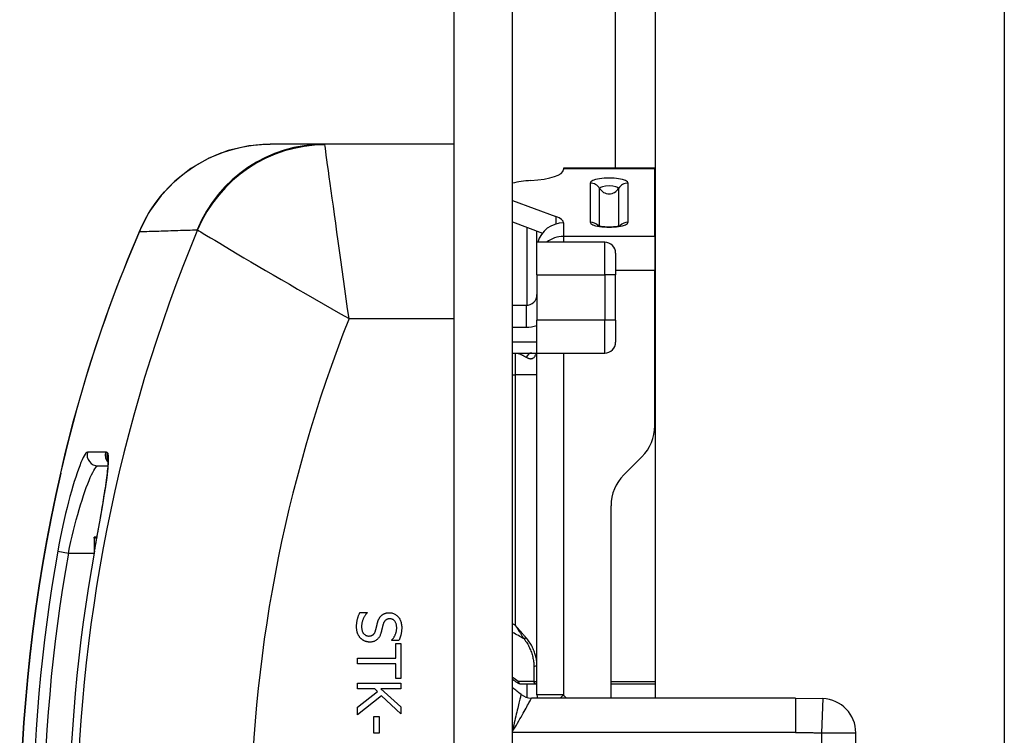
# Model space of a CAD drawing. Header units: inches. Extents: x 2.3 to 58.5, y 3.7 to 32.
# Tile 24 of 48: x 2.311 to 3.2, y 19.953 to 20.599. Entities that reach past the tile are written whole.
import ezdxf

# ---------------------------------------------------------------- set-up
doc = ezdxf.new("R2010")
doc.units = ezdxf.units.IN
doc.header["$MEASUREMENT"] = 0
doc.layers.add('Visible Edges(ANSI)', color=7, linetype='Continuous', lineweight=25)
doc.layers.add('Visible Tangent Edges(ANSI)', color=7, linetype='Continuous', lineweight=25)

msp = doc.modelspace()

# ---------------------------------------------------------------- linework, layer by layer
at = {"layer": 'Visible Edges(ANSI)'}
for p, q in [((2.7026, 22.71601), (2.7026, 7.00801)), ((2.7556, 7.00801), (2.7556, 22.71601)), ((2.8846, 19.98701), (2.8846, 22.37305)), ((3.19956, 22.37305), (3.19956, 7.35097)), ((2.58588, 20.48701), (2.53664, 20.48701)), ((2.7026, 20.48701), (2.58588, 20.48701)), ((2.80161, 20.46544), (2.80161, 20.46463)), ((2.8839, 20.46544), (2.80161, 20.46544)), ((2.8839, 20.46544), (2.8839, 20.46463)), ((2.80161, 20.46463), (2.80161, 20.46398)), ((2.8839, 20.40378), (2.8839, 20.46463)), ((2.7556, 20.4362), (2.79457, 20.42169)), ((2.7556, 20.4168), (2.78254, 20.40677)), ((2.76869, 20.34139), (2.76869, 20.41193)), ((2.8839, 20.40378), (2.8839, 20.37298)), ((2.83875, 20.39847), (2.7776, 20.39847)), ((2.7776, 20.36894), (2.7776, 20.39847)), ((2.8486, 20.38863), (2.8486, 20.36894)), ((2.7776, 20.36894), (2.7776, 20.328)), ((2.8486, 20.328), (2.8486, 20.36894)), ((2.8839, 20.23265), (2.8839, 20.37298)), ((2.76775, 20.34134), (2.7556, 20.34134)), ((2.7776, 20.29847), (2.7776, 20.328)), ((2.8486, 20.328), (2.8486, 20.30831)), ((2.7556, 20.29847), (2.7776, 20.29847)), ((2.7776, 20.27878), (2.7776, 20.29847)), ((2.7776, 20.29847), (2.83875, 20.29847)), ((2.7776, 20.25571), (2.7776, 20.27878)), ((2.7776, 20.1376), (2.7776, 20.25571)), ((2.85606, 20.1885), (2.87236, 20.20481)), ((2.38118, 20.19666), (2.39027, 20.19666)), ((2.84453, 19.98701), (2.84453, 20.16067)), ((2.7776, 20.01707), (2.7776, 20.1376)), ((2.37779, 20.13134), (2.37779, 20.13217)), ((2.3804, 20.13217), (2.37779, 20.13217)), ((2.37779, 20.13134), (2.37779, 20.12085)), ((2.37835, 20.12085), (2.37779, 20.12085)), ((2.37779, 20.12085), (2.37779, 20.11777)), ((2.61778, 20.06433), (2.62435, 20.06433)), ((2.62435, 20.06433), (2.62435, 20.06395)), ((2.64669, 20.03909), (2.64669, 20.03948)), ((2.65294, 20.03909), (2.64669, 20.03909)), ((2.65013, 20.02304), (2.65013, 20.03625)), ((2.65013, 20.03625), (2.65479, 20.03625)), ((2.65479, 20.03625), (2.65479, 20.0046)), ((2.61542, 20.01781), (2.61542, 20.02304)), ((2.61542, 20.02304), (2.65013, 20.02304)), ((2.65013, 20.01781), (2.61542, 20.01781)), ((2.65013, 20.0046), (2.65013, 20.01781)), ((2.7776, 20.00312), (2.7776, 20.01707)), ((2.65479, 20.0046), (2.65013, 20.0046)), ((2.7776, 20.00215), (2.7776, 20.00312)), ((2.61542, 19.99538), (2.61542, 20.00062)), ((2.61542, 20.00062), (2.65479, 20.00062)), ((2.63115, 19.99538), (2.61542, 19.99538)), ((2.63373, 19.99309), (2.63115, 19.99538)), ((2.65479, 19.99538), (2.6367, 19.99538)), ((2.6367, 19.99538), (2.65479, 19.97924)), ((2.65479, 20.00062), (2.65479, 19.99538)), ((2.76279, 19.99981), (2.77563, 19.99981)), ((2.76869, 19.98754), (2.76869, 19.99981)), ((2.77563, 19.99981), (2.7776, 19.99981)), ((2.7776, 19.98982), (2.7776, 20.00215)), ((2.84453, 19.99981), (2.8846, 19.99981)), ((2.61542, 19.9787), (2.63373, 19.99309)), ((2.63721, 19.98916), (2.61542, 19.9719)), ((2.65479, 19.97286), (2.63721, 19.98916)), ((3.01089, 19.98701), (2.77262, 19.98701)), ((3.01089, 19.98701), (3.03564, 19.98653)), ((2.61542, 19.9719), (2.61542, 19.9787)), ((2.65479, 19.97924), (2.65479, 19.97286)), ((2.63026, 19.95547), (2.63026, 19.97037)), ((2.63026, 19.97037), (2.63504, 19.97037)), ((2.63504, 19.97037), (2.63504, 19.95547)), ((2.63504, 19.95547), (2.63026, 19.95547)), ((3.06549, 19.76847), (3.06549, 19.95555))]:
    msp.add_line(p, q, dxfattribs=at)
at = {"layer": 'Visible Edges(ANSI)', "flags": 128}
for points in [[(2.53664, 20.48701), (2.51735, 20.48552), (2.49872, 20.48119), (2.48125, 20.47428), (2.46513, 20.465), (2.45071, 20.45368), (2.43815, 20.44056), (2.4276, 20.42586), (2.41922, 20.40978)], [(2.83191, 20.41377), (2.83295, 20.41343), (2.83549, 20.41292), (2.83891, 20.41254), (2.84275, 20.41241), (2.8466, 20.41254), (2.85002, 20.41292), (2.85256, 20.41343), (2.8536, 20.41377)], [(2.41922, 20.40978), (2.40835, 20.38392), (2.39795, 20.35749), (2.38805, 20.33054), (2.3787, 20.30316), (2.36992, 20.27538), (2.36175, 20.2472), (2.35421, 20.21873), (2.34734, 20.19005)], [(2.39034, 20.20277), (2.3904, 20.20206), (2.39043, 20.20028), (2.39009, 20.19444), (2.38918, 20.18617), (2.38774, 20.17584)], [(2.37814, 20.11968), (2.38087, 20.13481), (2.38345, 20.14953), (2.38577, 20.16332), (2.38774, 20.17584)], [(2.61472, 20.05141), (2.61473, 20.05211), (2.61474, 20.0528), (2.61477, 20.05347), (2.61482, 20.05412), (2.61487, 20.05475), (2.61494, 20.05536), (2.61502, 20.05596), (2.61512, 20.05654), (2.61522, 20.0571), (2.61534, 20.05765), (2.61547, 20.05817), (2.61561, 20.05868), (2.61576, 20.05918), (2.61592, 20.05967), (2.61608, 20.06016), (2.61625, 20.06064), (2.61642, 20.06112), (2.6166, 20.06159), (2.61678, 20.06206), (2.61697, 20.06252), (2.61717, 20.06298), (2.61737, 20.06344), (2.61757, 20.06388), (2.61778, 20.06433)], [(2.62435, 20.06395), (2.62396, 20.06351), (2.62358, 20.06307), (2.62321, 20.06261), (2.62286, 20.06215), (2.62252, 20.06167), (2.6222, 20.06119), (2.62189, 20.0607), (2.6216, 20.0602), (2.62133, 20.05968), (2.62107, 20.05916), (2.62082, 20.05863), (2.62059, 20.05809), (2.62038, 20.05755), (2.62018, 20.05701), (2.62, 20.05647), (2.61984, 20.05594), (2.61971, 20.05541), (2.61958, 20.05488), (2.61948, 20.05436), (2.6194, 20.05384), (2.61933, 20.05332), (2.61929, 20.05281), (2.61926, 20.0523), (2.61925, 20.05179)], [(2.63364, 20.05498), (2.63373, 20.05532), (2.63383, 20.05565), (2.63393, 20.05597), (2.63403, 20.05629), (2.63414, 20.05661), (2.63425, 20.05691), (2.63436, 20.05722), (2.63448, 20.05751), (2.6346, 20.0578), (2.63473, 20.05808), (2.63486, 20.05836), (2.63499, 20.05863), (2.63513, 20.0589), (2.63528, 20.05916), (2.63543, 20.05942), (2.63559, 20.05967), (2.63576, 20.05991), (2.63593, 20.06015), (2.63611, 20.06039), (2.6363, 20.06062), (2.63649, 20.06084), (2.63669, 20.06106), (2.6369, 20.06128), (2.63712, 20.06149)], [(2.63712, 20.06149), (2.63734, 20.06169), (2.63756, 20.06188), (2.6378, 20.06206), (2.63804, 20.06224), (2.63828, 20.06241), (2.63854, 20.06257), (2.63879, 20.06272), (2.63906, 20.06286), (2.63933, 20.063), (2.63961, 20.06313), (2.63989, 20.06326), (2.64018, 20.06337), (2.64047, 20.06348), (2.64078, 20.06358), (2.64109, 20.06366), (2.64141, 20.06374), (2.64174, 20.06381), (2.64207, 20.06387), (2.64241, 20.06393), (2.64276, 20.06397), (2.64312, 20.064), (2.64348, 20.06402), (2.64385, 20.06404), (2.64423, 20.06404)], [(2.64477, 20.05859), (2.64437, 20.05858), (2.64397, 20.05855), (2.64359, 20.0585), (2.64323, 20.05844), (2.64287, 20.05836), (2.64254, 20.05825), (2.64221, 20.05814), (2.6419, 20.058), (2.64161, 20.05784), (2.64132, 20.05767), (2.64106, 20.05747), (2.6408, 20.05726), (2.64056, 20.05703), (2.64033, 20.05679), (2.64011, 20.05653), (2.6399, 20.05625), (2.63971, 20.05596), (2.63952, 20.05565), (2.63935, 20.05532), (2.63918, 20.05498), (2.63903, 20.05462), (2.63889, 20.05425), (2.63876, 20.05386), (2.63865, 20.05345)], [(2.64423, 20.06404), (2.64502, 20.06402), (2.64578, 20.06394), (2.64653, 20.06381), (2.64725, 20.06363), (2.64795, 20.06339), (2.64863, 20.06311), (2.64929, 20.06277), (2.64992, 20.06238), (2.65054, 20.06194), (2.65113, 20.06145), (2.6517, 20.0609), (2.65225, 20.06031), (2.65277, 20.05967), (2.65324, 20.05901), (2.65367, 20.05831), (2.65405, 20.05759), (2.65439, 20.05684), (2.65468, 20.05607), (2.65493, 20.05526), (2.65513, 20.05442), (2.65529, 20.05356), (2.6554, 20.05267), (2.65547, 20.05175), (2.65549, 20.0508)], [(2.65096, 20.05045), (2.65095, 20.05105), (2.65091, 20.05162), (2.65086, 20.05218), (2.65077, 20.05272), (2.65067, 20.05324), (2.65054, 20.05374), (2.65038, 20.05422), (2.6502, 20.05468), (2.65, 20.05513), (2.64978, 20.05555), (2.64953, 20.05595), (2.64926, 20.05634), (2.64896, 20.0567), (2.64866, 20.05702), (2.64834, 20.05732), (2.648, 20.05759), (2.64765, 20.05782), (2.64728, 20.05802), (2.6469, 20.0582), (2.6465, 20.05834), (2.64609, 20.05845), (2.64567, 20.05852), (2.64523, 20.05857), (2.64477, 20.05859)], [(2.61829, 20.04113), (2.61801, 20.04145), (2.61774, 20.04178), (2.61748, 20.04211), (2.61723, 20.04245), (2.617, 20.04279), (2.61677, 20.04314), (2.61655, 20.0435), (2.61635, 20.04387), (2.61616, 20.04424), (2.61597, 20.04463), (2.6158, 20.04501), (2.61564, 20.04541), (2.6155, 20.04582), (2.61536, 20.04624), (2.61524, 20.04668), (2.61513, 20.04714), (2.61503, 20.04761), (2.61495, 20.04811), (2.61488, 20.04861), (2.61482, 20.04914), (2.61478, 20.04968), (2.61474, 20.05024), (2.61473, 20.05081), (2.61472, 20.05141)], [(2.61925, 20.05179), (2.61926, 20.05108), (2.6193, 20.0504), (2.61936, 20.04975), (2.61945, 20.04913), (2.61956, 20.04854), (2.6197, 20.04798), (2.61986, 20.04745), (2.62005, 20.04695), (2.62026, 20.04648), (2.6205, 20.04603), (2.62076, 20.04562), (2.62105, 20.04523), (2.62136, 20.04488), (2.62169, 20.04456), (2.62203, 20.04426), (2.62238, 20.044), (2.62276, 20.04377), (2.62315, 20.04357), (2.62355, 20.0434), (2.62397, 20.04326), (2.62441, 20.04316), (2.62486, 20.04308), (2.62534, 20.04303), (2.62582, 20.04302)], [(2.62582, 20.04302), (2.62621, 20.04302), (2.62658, 20.04305), (2.62695, 20.04309), (2.6273, 20.04315), (2.62763, 20.04322), (2.62796, 20.04331), (2.62827, 20.04341), (2.62857, 20.04353), (2.62886, 20.04367), (2.62914, 20.04383), (2.6294, 20.04399), (2.62965, 20.04418), (2.62989, 20.04438), (2.63012, 20.04461), (2.63034, 20.04485), (2.63055, 20.04511), (2.63075, 20.04539), (2.63093, 20.04568), (2.63111, 20.046), (2.63128, 20.04634), (2.63144, 20.04669), (2.63159, 20.04706), (2.63172, 20.04746), (2.63185, 20.04787)], [(2.63185, 20.04787), (2.63194, 20.04817), (2.63202, 20.04846), (2.6321, 20.04876), (2.63217, 20.04904), (2.63225, 20.04933), (2.63232, 20.04961), (2.63239, 20.04988), (2.63246, 20.05016), (2.63253, 20.05042), (2.63259, 20.05069), (2.63265, 20.05095), (2.63271, 20.0512), (2.63277, 20.05146), (2.63284, 20.05173), (2.6329, 20.052), (2.63297, 20.05229), (2.63304, 20.05259), (2.63312, 20.0529), (2.6332, 20.05322), (2.63328, 20.05355), (2.63337, 20.05389), (2.63345, 20.05425), (2.63354, 20.05461), (2.63364, 20.05498)], [(2.63865, 20.05345), (2.63857, 20.05317), (2.63849, 20.05288), (2.63842, 20.05257), (2.63834, 20.05226), (2.63825, 20.05194), (2.63817, 20.0516), (2.63808, 20.05126), (2.63799, 20.0509), (2.63791, 20.05054), (2.63781, 20.05016), (2.63772, 20.04978), (2.63763, 20.04938), (2.63753, 20.04899), (2.63744, 20.0486), (2.63735, 20.04823), (2.63725, 20.04787), (2.63716, 20.04752), (2.63708, 20.04718), (2.63699, 20.04685), (2.6369, 20.04653), (2.63682, 20.04623), (2.63674, 20.04593), (2.63665, 20.04565), (2.63657, 20.04538)], [(2.64669, 20.03948), (2.64697, 20.0398), (2.64725, 20.04013), (2.64752, 20.04048), (2.64779, 20.04085), (2.64805, 20.04123), (2.6483, 20.04162), (2.64855, 20.04203), (2.64879, 20.04245), (2.64902, 20.04289), (2.64925, 20.04334), (2.64947, 20.04381), (2.64969, 20.04429), (2.64989, 20.04478), (2.65008, 20.04528), (2.65024, 20.04578), (2.6504, 20.04628), (2.65053, 20.04679), (2.65064, 20.0473), (2.65074, 20.04781), (2.65082, 20.04833), (2.65088, 20.04886), (2.65093, 20.04938), (2.65095, 20.04992), (2.65096, 20.05045)], [(2.65549, 20.0508), (2.65549, 20.05025), (2.65547, 20.04971), (2.65545, 20.04917), (2.65542, 20.04863), (2.65538, 20.0481), (2.65533, 20.04758), (2.65527, 20.04706), (2.6552, 20.04655), (2.65512, 20.04604), (2.65504, 20.04554), (2.65494, 20.04504), (2.65484, 20.04455), (2.65473, 20.04406), (2.6546, 20.04358), (2.65447, 20.04311), (2.65434, 20.04264), (2.65419, 20.04217), (2.65404, 20.04172), (2.65387, 20.04126), (2.6537, 20.04082), (2.65353, 20.04038), (2.65334, 20.03994), (2.65314, 20.03952), (2.65294, 20.03909)], [(2.62665, 20.03756), (2.62626, 20.03757), (2.62588, 20.03759), (2.62549, 20.03762), (2.62511, 20.03767), (2.62473, 20.03772), (2.62435, 20.0378), (2.62397, 20.03788), (2.62359, 20.03798), (2.62321, 20.03809), (2.62284, 20.03821), (2.62246, 20.03835), (2.62209, 20.0385), (2.62172, 20.03866), (2.62136, 20.03884), (2.62101, 20.03902), (2.62067, 20.03921), (2.62034, 20.03942), (2.62002, 20.03963), (2.61971, 20.03986), (2.61941, 20.04009), (2.61912, 20.04034), (2.61883, 20.04059), (2.61856, 20.04086), (2.61829, 20.04113)], [(2.63657, 20.04538), (2.63636, 20.04472), (2.63612, 20.04409), (2.63587, 20.04349), (2.6356, 20.04292), (2.63532, 20.04238), (2.63501, 20.04187), (2.63469, 20.04139), (2.63435, 20.04094), (2.634, 20.04052), (2.63362, 20.04013), (2.63323, 20.03977), (2.63282, 20.03944), (2.6324, 20.03914), (2.63196, 20.03887), (2.6315, 20.03862), (2.63103, 20.0384), (2.63054, 20.0382), (2.63003, 20.03803), (2.62951, 20.03789), (2.62897, 20.03777), (2.62841, 20.03768), (2.62784, 20.03761), (2.62725, 20.03757), (2.62665, 20.03756)]]:
    msp.add_lwpolyline(points, dxfattribs=at)
at = {"layer": 'Visible Edges(ANSI)'}
for centre, radius, start, end in [((2.87561, 20.39451), 0.03, 72.57349, 73.97107), ((2.83875, 20.38863), 0.00984, 0, 90), ((2.76775, 20.35119), 0.00984, 270, 0), ((2.83875, 20.30831), 0.00984, 270, 0), ((2.84453, 20.23265), 0.03937, 315, 0), ((3.79146, 19.86201), 1.48092, 167.20209, 192.79791), ((2.8839, 20.16067), 0.03937, 135, 180), ((3.79146, 19.86201), 1.43662, 169.66757, 190.33243), ((2.65949, 19.86201), 0.17126, 54.10139, 55.86149), ((2.65949, 19.86201), 0.165, 51.05756, 54.37439), ((2.76279, 20.00473), 0.00492, 234.10139, 270), ((2.77563, 20.00178), 0.00197, 270, 0), ((2.77262, 20.00201), 0.015, 231.05756, 270), ((2.80161, 19.98982), 0.02402, 180, 186.70485), ((3.03449, 19.95555), 0.031, 0, 87.86362)]:
    msp.add_arc(centre, radius, start, end, dxfattribs=at)
for centre, major_axis, ratio, start_param, end_param in [((2.76224, 20.46398), (0.03937, 0), 0.258819, 4.965069, 6.283185), ((2.78193, 20.44425), (-0.03937, 0), 0.258819, 4.965069, 5.444982), ((2.76224, 20.41587), (0.03937, 0), 0.258819, 0, 0.607396), ((2.80161, 20.39267), (-0.02402, 0), 0.965926, 4.712389, 6.030629)]:
    msp.add_ellipse(centre, major_axis=major_axis, ratio=ratio, start_param=start_param, end_param=end_param, dxfattribs=at)
at = {"layer": 'Visible Tangent Edges(ANSI)'}
for p, q in [((2.8486, 20.46544), (2.8486, 22.71601)), ((2.8839, 20.46463), (2.80161, 20.46463)), ((2.82559, 20.45189), (2.82559, 20.41652)), ((2.85991, 20.41652), (2.85991, 20.45189)), ((2.83417, 20.41315), (2.83417, 20.44704)), ((2.85133, 20.44704), (2.85133, 20.41315)), ((2.79457, 20.42169), (2.79457, 20.41485)), ((2.80161, 20.41587), (2.80161, 20.40378)), ((2.7776, 20.39847), (2.7776, 20.40861)), ((2.8839, 20.40378), (2.80161, 20.40378)), ((2.80161, 20.40378), (2.80161, 20.39847)), ((2.83875, 20.36894), (2.83875, 20.39847)), ((2.7776, 20.36894), (2.83875, 20.36894)), ((2.8486, 20.36894), (2.83875, 20.36894)), ((2.83875, 20.36894), (2.83875, 20.328)), ((2.8839, 20.37298), (2.8486, 20.37298)), ((2.76775, 20.34134), (2.76775, 20.32166)), ((2.60791, 20.32953), (2.7026, 20.32953)), ((2.83875, 20.328), (2.7776, 20.328)), ((2.8486, 20.328), (2.83875, 20.328)), ((2.83875, 20.29847), (2.83875, 20.328)), ((2.7556, 20.32166), (2.76775, 20.32166)), ((2.7776, 20.30831), (2.7556, 20.30831)), ((2.75791, 20.29847), (2.75791, 20.27878)), ((2.80161, 20.29847), (2.80161, 19.98982)), ((2.7556, 20.27878), (2.75791, 20.27878)), ((2.7776, 20.27878), (2.75791, 20.27878)), ((2.75791, 20.27878), (2.75791, 20.05283)), ((2.38796, 20.20885), (2.37165, 20.20883)), ((2.34756, 20.19), (2.34734, 20.19005)), ((2.38025, 20.13134), (2.37779, 20.13134)), ((2.34492, 20.11964), (2.35457, 20.11792)), ((2.37818, 20.11968), (2.37814, 20.11968)), ((2.35457, 20.11792), (2.37779, 20.11792)), ((2.75991, 20.00074), (2.76075, 20.00191)), ((2.77474, 20.00204), (2.76075, 20.00191)), ((2.8846, 20.00178), (2.84453, 20.00178)), ((2.80161, 19.98982), (2.7776, 19.98982)), ((2.79855, 19.98701), (2.80161, 19.98982)), ((3.01089, 19.98701), (3.01089, 19.95601)), ((3.03564, 19.98653), (3.03449, 19.95555)), ((3.01089, 19.95601), (2.7556, 19.95601)), ((3.03449, 19.95555), (3.03449, 19.76847)), ((3.03449, 19.95555), (3.06549, 19.95555))]:
    msp.add_line(p, q, dxfattribs=at)
at = {"layer": 'Visible Tangent Edges(ANSI)', "flags": 128}
for points in [[(2.41874, 20.40804), (2.4212, 20.4136), (2.42394, 20.41904), (2.42693, 20.42435), (2.43018, 20.42952), (2.43367, 20.43454), (2.43741, 20.43939), (2.44138, 20.44407), (2.44557, 20.44856), (2.44999, 20.45285), (2.45464, 20.45695), (2.4595, 20.46083), (2.46457, 20.4645), (2.46982, 20.46792), (2.47525, 20.4711), (2.48085, 20.47402), (2.4866, 20.47667), (2.49249, 20.47903), (2.49852, 20.4811), (2.50467, 20.48288), (2.51094, 20.48435), (2.51729, 20.48551), (2.52372, 20.48634), (2.53018, 20.48684), (2.53664, 20.48701)], [(2.5861, 20.48641), (2.58609, 20.48646), (2.58609, 20.48651), (2.58608, 20.48655), (2.58607, 20.4866), (2.58606, 20.48664), (2.58606, 20.48668), (2.58605, 20.48671), (2.58604, 20.48675), (2.58603, 20.48678), (2.58602, 20.48681), (2.58601, 20.48684), (2.58601, 20.48686), (2.586, 20.48689), (2.58599, 20.48691), (2.58598, 20.48693), (2.58597, 20.48695), (2.58596, 20.48696), (2.58595, 20.48697), (2.58594, 20.48699), (2.58593, 20.487), (2.58592, 20.487), (2.58591, 20.48701), (2.5859, 20.48701), (2.58588, 20.48701)], [(2.60791, 20.32953), (2.60666, 20.33845), (2.60541, 20.34737), (2.60416, 20.35628), (2.60293, 20.36513), (2.6017, 20.37389), (2.6005, 20.38254), (2.59931, 20.39105), (2.59815, 20.39941), (2.59701, 20.40761), (2.59589, 20.41561), (2.59481, 20.42338), (2.59377, 20.4309), (2.59277, 20.43811), (2.59182, 20.44499), (2.59092, 20.45149), (2.59008, 20.45759), (2.5893, 20.46323), (2.58859, 20.46835), (2.58796, 20.47294), (2.58741, 20.47694), (2.58694, 20.48033), (2.58656, 20.48306), (2.58628, 20.4851), (2.5861, 20.48641)], [(2.34756, 20.19), (2.34975, 20.1995), (2.35203, 20.20898), (2.35437, 20.21845), (2.35679, 20.22789), (2.35928, 20.23731), (2.36185, 20.2467), (2.36448, 20.25605), (2.36718, 20.26537), (2.36994, 20.27465), (2.37278, 20.28389), (2.37567, 20.29308), (2.37863, 20.30223), (2.38166, 20.31133), (2.38474, 20.32039), (2.38789, 20.3294), (2.3911, 20.33837), (2.39437, 20.34728), (2.39769, 20.35614), (2.40107, 20.36495), (2.40451, 20.37369), (2.40799, 20.38238), (2.41152, 20.391), (2.41511, 20.39955), (2.41874, 20.40804)], [(2.41874, 20.40804), (2.4209, 20.4081), (2.42306, 20.40817), (2.42523, 20.40824), (2.4274, 20.40831), (2.42956, 20.40838), (2.43173, 20.40845), (2.4339, 20.40851), (2.43607, 20.40858), (2.43824, 20.40865), (2.44041, 20.40872), (2.44258, 20.40879), (2.44475, 20.40886), (2.44692, 20.40893), (2.4491, 20.409), (2.45127, 20.40907), (2.45344, 20.40914), (2.45562, 20.40921), (2.45779, 20.40929), (2.45997, 20.40936), (2.46215, 20.40943), (2.46432, 20.4095), (2.4665, 20.40957), (2.46868, 20.40964), (2.47086, 20.40972)], [(2.47086, 20.40972), (2.47087, 20.40972), (2.47088, 20.40972), (2.47089, 20.40972), (2.4709, 20.40971), (2.47091, 20.40971), (2.47092, 20.40971), (2.47093, 20.40971), (2.47094, 20.40971), (2.47095, 20.4097), (2.47096, 20.4097), (2.47097, 20.40969), (2.47098, 20.40969), (2.47099, 20.40968), (2.471, 20.40968), (2.47101, 20.40967), (2.47102, 20.40966), (2.47102, 20.40966), (2.47103, 20.40965), (2.47104, 20.40964), (2.47105, 20.40963), (2.47106, 20.40962), (2.47106, 20.40961), (2.47107, 20.4096), (2.47108, 20.40959)], [(2.47108, 20.40959), (2.47221, 20.4089), (2.47398, 20.40784), (2.47635, 20.40641), (2.47928, 20.40465), (2.48275, 20.40256), (2.48673, 20.40018), (2.49117, 20.39752), (2.49606, 20.3946), (2.50136, 20.39144), (2.50702, 20.38808), (2.513, 20.38453), (2.51927, 20.38082), (2.52581, 20.37696), (2.53259, 20.37298), (2.53956, 20.36889), (2.54671, 20.36472), (2.55401, 20.36047), (2.56146, 20.35615), (2.56902, 20.35177), (2.57669, 20.34736), (2.58444, 20.34291), (2.59225, 20.33844), (2.60008, 20.33398), (2.60791, 20.32953)], [(2.75791, 20.29847), (2.75834, 20.29846), (2.75877, 20.29843), (2.75921, 20.29838), (2.75964, 20.29832), (2.76007, 20.29823), (2.7605, 20.29814), (2.76093, 20.29802), (2.76135, 20.29789), (2.76178, 20.29774), (2.7622, 20.29759), (2.76263, 20.29741), (2.76305, 20.29723), (2.76347, 20.29704), (2.76389, 20.29684), (2.7643, 20.29664), (2.76471, 20.29642), (2.76512, 20.2962), (2.76553, 20.29598), (2.76593, 20.29576), (2.76633, 20.29553), (2.76673, 20.29531), (2.76712, 20.29508), (2.76751, 20.29485), (2.76789, 20.29463)], [(2.76789, 20.29463), (2.7684, 20.29434), (2.7689, 20.2941), (2.76939, 20.29388), (2.76988, 20.2937), (2.77037, 20.29356), (2.77085, 20.29345), (2.77131, 20.29338), (2.77177, 20.29334), (2.77222, 20.29335), (2.77265, 20.2934), (2.77308, 20.29349), (2.77348, 20.29362), (2.77388, 20.29379), (2.77425, 20.29401), (2.77461, 20.29427), (2.77495, 20.29457), (2.77527, 20.29492), (2.77557, 20.29531), (2.77585, 20.29574), (2.77611, 20.29621), (2.77634, 20.29672), (2.77656, 20.29727), (2.77675, 20.29785), (2.77692, 20.29847)], [(2.37165, 20.20883), (2.37108, 20.20863), (2.37041, 20.20804), (2.36966, 20.20707), (2.36882, 20.20573), (2.36791, 20.20402), (2.36692, 20.20195), (2.36587, 20.19952), (2.36476, 20.19676), (2.3636, 20.19366), (2.36239, 20.19025), (2.36114, 20.18654), (2.35986, 20.18255), (2.35857, 20.17831), (2.35726, 20.17381), (2.35594, 20.16909), (2.35462, 20.16415), (2.3533, 20.15902), (2.35201, 20.15373), (2.35074, 20.1483), (2.3495, 20.14274), (2.34829, 20.13706), (2.34711, 20.13129), (2.34599, 20.12547), (2.34492, 20.11964)], [(2.38791, 20.17653), (2.38827, 20.17898), (2.38862, 20.18136), (2.38894, 20.18366), (2.38923, 20.18587), (2.3895, 20.18799), (2.38975, 20.19003), (2.38997, 20.19197), (2.39017, 20.19381), (2.39033, 20.19555), (2.39047, 20.19719), (2.39058, 20.19872), (2.39067, 20.20016), (2.39072, 20.20149), (2.39075, 20.20272), (2.39075, 20.20384), (2.39072, 20.20485), (2.39065, 20.20574), (2.39056, 20.20653), (2.39044, 20.2072), (2.39029, 20.20776), (2.39011, 20.2082), (2.3899, 20.20852), (2.38965, 20.20872), (2.38938, 20.2088)], [(2.38938, 20.2088), (2.38932, 20.20881), (2.38927, 20.20881), (2.38921, 20.20881), (2.38915, 20.20882), (2.38909, 20.20882), (2.38903, 20.20883), (2.38897, 20.20883), (2.38891, 20.20883), (2.38885, 20.20883), (2.38879, 20.20884), (2.38873, 20.20884), (2.38867, 20.20884), (2.38862, 20.20884), (2.38856, 20.20884), (2.3885, 20.20885), (2.38844, 20.20885), (2.38838, 20.20885), (2.38832, 20.20885), (2.38826, 20.20885), (2.3882, 20.20885), (2.38814, 20.20885), (2.38808, 20.20885), (2.38802, 20.20885), (2.38796, 20.20885)], [(2.35457, 20.11792), (2.35564, 20.12307), (2.35675, 20.12821), (2.35792, 20.1333), (2.35912, 20.13832), (2.36036, 20.14323), (2.36162, 20.14802), (2.36291, 20.15269), (2.36421, 20.15722), (2.36552, 20.16158), (2.36684, 20.16575), (2.36814, 20.16972), (2.36943, 20.17347), (2.3707, 20.17699), (2.37194, 20.18026), (2.37315, 20.18327), (2.37431, 20.18601), (2.37541, 20.18845), (2.37646, 20.19059), (2.37744, 20.19241), (2.37835, 20.19392), (2.37918, 20.19511), (2.37994, 20.19597), (2.3806, 20.19648), (2.38118, 20.19666)], [(2.37818, 20.11968), (2.37864, 20.12222), (2.3791, 20.12477), (2.37956, 20.12732), (2.38002, 20.12987), (2.38048, 20.13241), (2.38093, 20.13495), (2.38138, 20.13747), (2.38182, 20.13998), (2.38226, 20.14248), (2.3827, 20.14495), (2.38312, 20.1474), (2.38354, 20.14983), (2.38396, 20.15223), (2.38436, 20.1546), (2.38476, 20.15694), (2.38515, 20.15926), (2.38553, 20.16155), (2.3859, 20.16381), (2.38626, 20.16603), (2.38662, 20.16821), (2.38696, 20.17036), (2.38729, 20.17246), (2.38761, 20.17452), (2.38791, 20.17653)], [(2.76762, 20.04161), (2.76723, 20.04205), (2.76684, 20.0425), (2.76644, 20.04295), (2.76605, 20.04341), (2.76565, 20.04387), (2.76525, 20.04433), (2.76485, 20.04479), (2.76445, 20.04526), (2.76405, 20.04573), (2.76365, 20.0462), (2.76324, 20.04667), (2.76284, 20.04714), (2.76243, 20.04761), (2.76202, 20.04809), (2.76161, 20.04856), (2.76121, 20.04904), (2.7608, 20.04951), (2.76039, 20.04999), (2.75997, 20.05046), (2.75956, 20.05094), (2.75915, 20.05141), (2.75874, 20.05189), (2.75833, 20.05236), (2.75791, 20.05283)], [(2.75791, 20.05283), (2.75826, 20.0523), (2.7586, 20.05178), (2.75894, 20.05125), (2.75928, 20.05072), (2.75962, 20.05019), (2.75996, 20.04966), (2.7603, 20.04913), (2.76064, 20.0486), (2.76098, 20.04808), (2.76132, 20.04755), (2.76165, 20.04702), (2.76199, 20.0465), (2.76232, 20.04598), (2.76266, 20.04546), (2.76299, 20.04494), (2.76332, 20.04442), (2.76365, 20.04391), (2.76398, 20.0434), (2.76431, 20.04289), (2.76464, 20.04239), (2.76496, 20.04189), (2.76529, 20.04139), (2.76561, 20.0409), (2.76594, 20.04041)], [(2.76594, 20.04041), (2.76667, 20.03946), (2.76736, 20.0385), (2.76802, 20.03752), (2.76865, 20.03654), (2.76924, 20.03554), (2.76981, 20.03453), (2.77034, 20.03351), (2.77084, 20.03248), (2.7713, 20.03145), (2.77174, 20.03041), (2.77215, 20.02937), (2.77253, 20.02833), (2.77288, 20.02729), (2.77321, 20.02625), (2.7735, 20.0252), (2.77377, 20.02416), (2.774, 20.02312), (2.77421, 20.02208), (2.77439, 20.02104), (2.77454, 20.02001), (2.77465, 20.01899), (2.77473, 20.01797), (2.77478, 20.01695), (2.77479, 20.01595)], [(2.7776, 20.01707), (2.77758, 20.01807), (2.77752, 20.01909), (2.77742, 20.02011), (2.77729, 20.02114), (2.77713, 20.02217), (2.77692, 20.02321), (2.77669, 20.02425), (2.77642, 20.0253), (2.77612, 20.02634), (2.77579, 20.02739), (2.77542, 20.02844), (2.77503, 20.02948), (2.7746, 20.03053), (2.77414, 20.03157), (2.77364, 20.03261), (2.77312, 20.03365), (2.77256, 20.03468), (2.77196, 20.0357), (2.77133, 20.03671), (2.77066, 20.03772), (2.76996, 20.03871), (2.76922, 20.03969), (2.76844, 20.04066), (2.76762, 20.04161)], [(2.77479, 20.01595), (2.77479, 20.01538), (2.77479, 20.0148), (2.77479, 20.01422), (2.77479, 20.01365), (2.77478, 20.01307), (2.77478, 20.01249), (2.77478, 20.01191), (2.77478, 20.01134), (2.77478, 20.01076), (2.77477, 20.01018), (2.77477, 20.0096), (2.77477, 20.00902), (2.77477, 20.00844), (2.77476, 20.00786), (2.77476, 20.00728), (2.77476, 20.0067), (2.77476, 20.00612), (2.77476, 20.00554), (2.77475, 20.00496), (2.77475, 20.00437), (2.77475, 20.00379), (2.77475, 20.00321), (2.77475, 20.00263), (2.77474, 20.00204)], [(2.77474, 20.00204), (2.77477, 20.00186), (2.7748, 20.00169), (2.77483, 20.00153), (2.77486, 20.00137), (2.77489, 20.00122), (2.77492, 20.00107), (2.77496, 20.00094), (2.77499, 20.00081), (2.77503, 20.00069), (2.77506, 20.00057), (2.7751, 20.00047), (2.77514, 20.00037), (2.77518, 20.00028), (2.77522, 20.0002), (2.77526, 20.00012), (2.7753, 20.00006), (2.77534, 20), (2.77538, 19.99995), (2.77542, 19.99991), (2.77546, 19.99987), (2.7755, 19.99984), (2.77554, 19.99982), (2.77559, 19.99981), (2.77563, 19.99981)], [(2.7632, 19.99035), (2.76318, 19.99027), (2.76313, 19.99006), (2.76305, 19.98972), (2.76293, 19.98923), (2.76279, 19.98861), (2.76261, 19.98787), (2.7624, 19.98699), (2.76217, 19.986), (2.7619, 19.98488), (2.76161, 19.98365), (2.7613, 19.98233), (2.76096, 19.98091), (2.7606, 19.97939), (2.76022, 19.97778), (2.75981, 19.97609), (2.75939, 19.97433), (2.75896, 19.97251), (2.75851, 19.97064), (2.75805, 19.96871), (2.75757, 19.96674), (2.75709, 19.96474), (2.7566, 19.9627), (2.7561, 19.96063), (2.7556, 19.95854)], [(2.7556, 19.957), (2.75676, 19.95889), (2.7579, 19.96078), (2.75903, 19.96265), (2.76013, 19.96451), (2.7612, 19.96634), (2.76224, 19.96813), (2.76325, 19.96989), (2.76423, 19.97161), (2.76517, 19.97327), (2.76607, 19.97488), (2.76692, 19.97641), (2.76772, 19.97787), (2.76847, 19.97923), (2.76916, 19.98051), (2.7698, 19.9817), (2.77038, 19.98278), (2.7709, 19.98374), (2.77135, 19.98459), (2.77173, 19.98532), (2.77205, 19.98592), (2.7723, 19.9864), (2.77248, 19.98674), (2.77259, 19.98694), (2.77262, 19.98701)], [(3.01089, 19.95601), (3.01187, 19.95601), (3.01285, 19.95601), (3.01384, 19.956), (3.01482, 19.956), (3.0158, 19.95599), (3.01679, 19.95598), (3.01777, 19.95597), (3.01875, 19.95596), (3.01974, 19.95594), (3.02072, 19.95593), (3.0217, 19.95591), (3.02269, 19.95589), (3.02367, 19.95587), (3.02465, 19.95585), (3.02564, 19.95583), (3.02662, 19.9558), (3.0276, 19.95578), (3.02859, 19.95575), (3.02957, 19.95572), (3.03055, 19.95569), (3.03154, 19.95566), (3.03252, 19.95562), (3.0335, 19.95559), (3.03449, 19.95555)]]:
    msp.add_lwpolyline(points, dxfattribs=at)
at = {"layer": 'Visible Tangent Edges(ANSI)'}
for centre, radius, start, end in [((3.79146, 19.86201), 1.42943, 157.47571, 202.52429), ((3.79146, 19.86201), 1.27255, 158.44534, 201.55466), ((2.76775, 20.35119), 0.02953, 270, 289.47122), ((3.79146, 19.86201), 1.48069, 167.20209, 192.79791), ((3.79146, 19.86201), 1.4693, 169.90168, 190.09832), ((3.79146, 19.86201), 1.43658, 169.66757, 190.33243), ((3.79146, 19.86201), 1.4595, 169.90168, 190.09832), ((2.65949, 19.86201), 0.21471, 62.71501, 63.40797), ((2.65949, 19.86201), 0.20775, 59.17523, 62.44299), ((2.65949, 19.86201), 0.1727, 54.10139, 56.18511), ((2.66187, 19.86201), 0.18937, 41.30622, 42.4456)]:
    msp.add_arc(centre, radius, start, end, dxfattribs=at)
for centre, major_axis, ratio, start_param, end_param in [((2.58588, 20.36201), (0, 0.125), 0.995545, 0, 1.179227), ((2.5861, 20.36189), (-0.10395, -0.06942), 0.994511, 4.126092, 5.298686), ((2.84275, 20.45189), (0.01716, 0), 0.258819, 0, 3.141593), ((2.82559, 20.44238), (0.00984, 0), 0.965926, 0.51209, 1.570796), ((2.84275, 20.44704), (-0.00858, 0), 0.258819, 3.141593, 6.283185), ((2.85991, 20.44238), (-0.00984, 0), 0.965926, 4.712389, 5.771096), ((2.84275, 20.4517), (-0.00984, 0), 0.965926, 0.51209, 2.629503), ((2.82559, 20.40701), (-0.00984, 0), 0.965926, 3.888827, 4.712389), ((2.84275, 20.41652), (-0.01716, 0), 0.258819, 0, 3.141593), ((2.85991, 20.40701), (0.00984, 0), 0.965926, 1.570796, 2.394359), ((2.4734, 20.38629), (-0.05418, 0.02349), 0.328405, 0, 0.092405), ((2.80161, 20.38058), (-0.02402, 0), 0.965926, 4.712389, 5.402602), ((2.77288, 20.28863), (0, 0.00984), 0.639539, 0, 0.915397), ((2.38118, 20.2065), (0, -0.00984), 0.995969, 4.473741, 6.283185), ((2.39748, 20.2065), (0, 0.00984), 0.995964, 1.329466, 2.337684), ((2.3989, 20.20645), (0.00071, 0.00982), 0.996083, 1.401296, 2.170319), ((2.39748, 20.17439), (-0.00973, 0.00146), 0.633246, 6.170334, 6.283185), ((2.76665, 20.04161), (-0.00154, -0.00123), 0.332938, 0.847894, 1.967208), ((2.77563, 20.01707), (0.00197, 0), 0.624871, 4.274625, 6.283185), ((2.77563, 20.00312), (0.00197, 0), 0.611135, 4.246329, 6.283185), ((2.76279, 20.00473), (0, -0.00492), 0.505813, 5.322302, 6.283185)]:
    msp.add_ellipse(centre, major_axis=major_axis, ratio=ratio, start_param=start_param, end_param=end_param, dxfattribs=at)

doc.saveas('drawing.dxf')
